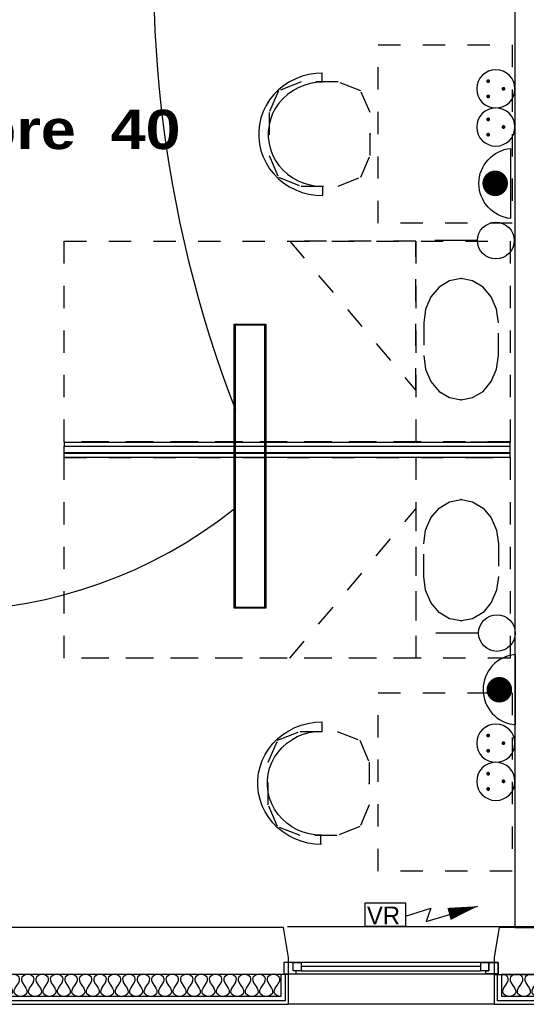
# Model space of a CAD drawing. Header units: millimetres. Extents: x -11.8 to 86.8, y 45.9 to 95.9.
# Tile 64 of 108: x 22.1 to 24.4, y 75.4 to 79.8. Entities that reach past the tile are written whole.
import ezdxf

# ---------------------------------------------------------------- set-up
doc = ezdxf.new("R2010")
doc.units = ezdxf.units.MM
doc.header["$MEASUREMENT"] = 0
doc.linetypes.add('PC_DASH_1', pattern=[0.055556, 0.027778, -0.027778])
doc.layers.add('CFO', color=6, linetype='Continuous')
doc.layers.add('Structure etage', color=7, linetype='Continuous')
doc.styles.get("Standard").update_dxf_attribs({"font": 'BKANT.TTF'})

# ---------------------------------------------------------------- blocks, each defined once
blk = doc.blocks.new('FILMED254')
for points in [[(-0.6382, -0.0753), (0.6368, -0.0753), (0.6368, 0.0667), (-0.6382, 0.0667)], [(-0.6357, -0.0693), (0.6343, -0.0693), (0.6343, 0.0607), (-0.6357, 0.0607)]]:
    blk.add_lwpolyline(points, close=True)
blk = doc.blocks.new('VR')
for p, q in [((0.686, 0.058), (1.262, 0.228)), ((0.454, 0.117), (0.736, 0.206)), ((0.736, 0.206), (0.686, 0.058))]:
    blk.add_line(p, q)
blk.add_lwpolyline([(0, 0.265), (0.454, 0.265), (0.454, 0), (0, 0)], close=True)
blk.add_lwpolyline([(0.941, 0.142, 0.14, 0, 0), (1.262, 0.228, 0, 0, 0)], format="xyseb")
blk.add_text('VR', height=0.2).set_placement((0.02, 0.025))
blk = doc.blocks.new('PCEN')
at = {"const_width": 0.025}
for points in [[(-0.101, 0.359, 1), (-0.076, 0.359, 1)], [(0.099, 0.359, 1), (0.124, 0.359, 1)], [(-0.001, 0.159, 1), (0.024, 0.159, 1)]]:
    blk.add_lwpolyline(points, format="xyb", close=True, dxfattribs=at)
blk.add_circle((0.012, 0.259), 0.25)
blk = doc.blocks.new('SA')
blk.add_line((0.1176, 0.2603), (0.3651, 0.5078))
blk.add_circle((0.0116, 0.1542), 0.15)
blk = doc.blocks.new('ADEC')
blk.add_line((-0.2995, 0.0875), (0.2045, 0.0875))
blk.add_arc((-0.0475, 0.111), 0.2531, 185.33727, 354.66273)
blk = doc.blocks.new('AP2')
at = {"const_width": 0.193}
blk.add_lwpolyline([(-0.088, -0.238, 1), (0.104, -0.238, 1)], format="xyb", close=True, dxfattribs=at)
at = {"xscale": 2.1, "yscale": 2.1, "zscale": 2.1}
blk.add_blockref('ADEC', (0.106, -0.185), dxfattribs=at)
blk = doc.blocks.new('PD_15965')
at = {"layer": 'Structure etage', "color": 0, "linetype": 'PC_DASH_1'}
blk.add_lwpolyline([(23.7679, -19.3946), (23.7679, -19.2481), (23.7761, -19.1866), (23.7999, -19.1312), (23.837, -19.0872), (23.8837, -19.059), (23.9355, -19.0492), (23.9873, -19.059), (24.034, -19.0872), (24.0711, -19.1312), (24.0949, -19.1866), (24.1031, -19.2481), (24.1031, -19.3946), (24.0949, -19.456), (24.0711, -19.5114), (24.034, -19.5554), (23.9873, -19.5837), (23.9355, -19.5934), (23.8837, -19.5837), (23.837, -19.5554), (23.7999, -19.5114), (23.7761, -19.456), (23.7679, -19.3946)], dxfattribs=at)
at = {"layer": 'Structure etage', "color": 0}
for p in [(23.9355, -19.0492), (23.9355, -19.5934)]:
    blk.add_point(p, dxfattribs=at)
blk = doc.blocks.new('PD_15964')
at = {"layer": 'Structure etage', "color": 0, "linetype": 'PC_DASH_1'}
blk.add_line((23.9796, -18.8608), (24.156, -18.8608), dxfattribs=at)
for points in [[(24.156, -18.8608), (24.156, -19.7608), (22.156, -19.7608), (22.156, -18.8608), (24.156, -18.8608)], [(23.7326, -18.8608), (23.7326, -19.7608), (22.156, -19.7608), (22.156, -18.8608), (23.7326, -18.8608)], [(23.7326, -19.0911), (23.7326, -19.7608), (23.1679, -19.7608), (23.7326, -19.0911)]]:
    blk.add_lwpolyline(points, dxfattribs=at)
at = {"layer": 'Structure etage', "color": 0}
blk.add_point((24.156, -18.8608), dxfattribs=at)
at = {"layer": 'Structure etage'}
blk.add_blockref('PD_15965', (0, 0), dxfattribs=at)
blk = doc.blocks.new('PD_15967')
at = {"layer": 'Structure etage', "color": 0, "linetype": 'PC_DASH_1'}
blk.add_lwpolyline([(23.7679, -18.2559), (23.7679, -18.4024), (23.7761, -18.4638), (23.7999, -18.5193), (23.837, -18.5633), (23.8837, -18.5915), (23.9355, -18.6012), (23.9873, -18.5915), (24.034, -18.5633), (24.0711, -18.5193), (24.0949, -18.4638), (24.1031, -18.4024), (24.1031, -18.2559), (24.0949, -18.1944), (24.0711, -18.139), (24.034, -18.095), (23.9873, -18.0668), (23.9355, -18.057), (23.8837, -18.0668), (23.837, -18.095), (23.7999, -18.139), (23.7761, -18.1944), (23.7679, -18.2559)], dxfattribs=at)
at = {"layer": 'Structure etage', "color": 0}
for p in [(23.9355, -18.057), (23.9355, -18.6012)]:
    blk.add_point(p, dxfattribs=at)
blk = doc.blocks.new('PD_15966')
at = {"layer": 'Structure etage', "color": 0, "linetype": 'PC_DASH_1'}
blk.add_line((23.9796, -18.7896), (24.156, -18.7896), dxfattribs=at)
for points in [[(24.156, -17.8896), (24.156, -18.7896), (22.156, -18.7896), (22.156, -17.8896), (24.156, -17.8896)], [(23.7326, -17.8896), (23.7326, -18.7896), (22.156, -18.7896), (22.156, -17.8896), (23.7326, -17.8896)], [(23.7326, -18.5594), (23.7326, -17.8896), (23.1679, -17.8896), (23.7326, -18.5594)]]:
    blk.add_lwpolyline(points, dxfattribs=at)
at = {"layer": 'Structure etage', "color": 0}
blk.add_point((24.156, -18.7896), dxfattribs=at)
at = {"layer": 'Structure etage'}
blk.add_blockref('PD_15967', (0, 0), dxfattribs=at)
blk = doc.blocks.new('PD_15968')
at = {"layer": 'Structure etage', "color": 0}
for points in [[(24.1537, -18.8094), (24.1537, -18.8394), (22.1548, -18.8394), (22.1548, -18.8094), (24.1537, -18.8094)], [(24.1548, -18.7919), (24.1548, -18.8109), (22.1568, -18.8109), (22.1568, -18.7919), (24.1548, -18.7919)], [(24.1548, -18.8408), (24.1548, -18.8598), (22.1548, -18.8598), (22.1548, -18.8408), (24.1548, -18.8408)]]:
    blk.add_lwpolyline(points, dxfattribs=at)
blk = doc.blocks.new('PD_15970')
at = {"layer": 'Structure etage', "color": 0, "linetype": 'PC_DASH_1'}
for p, q in [((23.311, -20.0473), (23.311, -20.0885)), ((23.3067, -20.5961), (23.3067, -20.5571))]:
    blk.add_line(p, q, dxfattribs=at)
for points in [[(23.3102, -20.5971), (23.2792, -20.5955), (23.2486, -20.5907), (23.2187, -20.5827), (23.1898, -20.5717), (23.1624, -20.5577), (23.1367, -20.541), (23.113, -20.5217), (23.0917, -20.5001), (23.0729, -20.4764), (23.0569, -20.4509), (23.0438, -20.4239), (23.0339, -20.3957), (23.0272, -20.3666), (23.0239, -20.337), (23.0239, -20.3072), (23.0272, -20.2776), (23.0339, -20.2485), (23.0438, -20.2203), (23.0569, -20.1933), (23.0729, -20.1678), (23.0917, -20.1441), (23.113, -20.1225), (23.1367, -20.1032), (23.1624, -20.0865), (23.1898, -20.0725), (23.2187, -20.0615), (23.2486, -20.0535), (23.2792, -20.0487), (23.3102, -20.0471)], [(23.3102, -20.556), (23.2819, -20.5544), (23.254, -20.5497), (23.2268, -20.5419), (23.2008, -20.5311), (23.1762, -20.5175), (23.1534, -20.5013), (23.1328, -20.4826), (23.1146, -20.4618), (23.099, -20.439), (23.0863, -20.4147), (23.0766, -20.3892), (23.07, -20.3627), (23.0667, -20.3357), (23.0667, -20.3085), (23.07, -20.2815), (23.0766, -20.255), (23.0863, -20.2295), (23.099, -20.2052), (23.1146, -20.1825), (23.1328, -20.1616), (23.1534, -20.143), (23.1762, -20.1267), (23.2008, -20.1131), (23.2268, -20.1024), (23.254, -20.0946), (23.2819, -20.0898), (23.3102, -20.0883)], [(23.0705, -20.4196), (23.0705, -20.2269), (23.1125, -20.1296), (23.2139, -20.0894), (23.3801, -20.0894), (23.4815, -20.1296), (23.5235, -20.2269), (23.5235, -20.4196), (23.4815, -20.5168), (23.3801, -20.5571), (23.2139, -20.5571), (23.1125, -20.5168), (23.0705, -20.4196)]]:
    blk.add_lwpolyline(points, dxfattribs=at)
at = {"layer": 'Structure etage', "color": 0}
blk.add_point((23.5235, -20.3232), dxfattribs=at)
blk = doc.blocks.new('PD_15972')
at = {"layer": 'Structure etage', "color": 0, "linetype": 'PC_DASH_1'}
for p, q in [((23.3109, -17.1353), (23.3109, -17.1744)), ((23.3152, -17.6841), (23.3152, -17.6429))]:
    blk.add_line(p, q, dxfattribs=at)
for points in [[(23.3145, -17.1343), (23.2835, -17.136), (23.2528, -17.1408), (23.2229, -17.1487), (23.194, -17.1598), (23.1666, -17.1737), (23.1409, -17.1904), (23.1172, -17.2097), (23.0959, -17.2313), (23.0771, -17.255), (23.0611, -17.2805), (23.048, -17.3076), (23.0381, -17.3358), (23.0315, -17.3648), (23.0281, -17.3944), (23.0281, -17.4242), (23.0315, -17.4538), (23.0381, -17.4829), (23.048, -17.5111), (23.0611, -17.5381), (23.0771, -17.5637), (23.0959, -17.5874), (23.1172, -17.609), (23.1409, -17.6283), (23.1666, -17.645), (23.194, -17.6589), (23.2229, -17.6699), (23.2528, -17.6779), (23.2835, -17.6827), (23.3145, -17.6843)], [(23.3144, -17.1755), (23.2861, -17.1771), (23.2582, -17.1818), (23.231, -17.1896), (23.205, -17.2003), (23.1804, -17.2139), (23.1577, -17.2302), (23.137, -17.2488), (23.1188, -17.2697), (23.1032, -17.2924), (23.0905, -17.3167), (23.0808, -17.3423), (23.0742, -17.3687), (23.071, -17.3957), (23.071, -17.4229), (23.0742, -17.4499), (23.0808, -17.4764), (23.0905, -17.5019), (23.1032, -17.5263), (23.1188, -17.549), (23.137, -17.5698), (23.1577, -17.5885), (23.1804, -17.6047), (23.205, -17.6183), (23.231, -17.6291), (23.2582, -17.6369), (23.2861, -17.6416), (23.3144, -17.6432)], [(23.0747, -17.3119), (23.0747, -17.5046), (23.1167, -17.6018), (23.2181, -17.6421), (23.3843, -17.6421), (23.4857, -17.6018), (23.5277, -17.5046), (23.5277, -17.3119), (23.4857, -17.2146), (23.3843, -17.1744), (23.2181, -17.1744), (23.1167, -17.2146), (23.0747, -17.3119)]]:
    blk.add_lwpolyline(points, dxfattribs=at)
at = {"layer": 'Structure etage', "color": 0}
blk.add_point((23.5277, -17.4082), dxfattribs=at)
blk = doc.blocks.new('PD_16382')
at = {"layer": 'Structure etage', "color": 0}
for p, q in [((24.0243, -21.1454), (23.2182, -21.1454)), ((23.2182, -21.1637), (24.0243, -21.1637))]:
    blk.add_line(p, q, dxfattribs=at)
for points in [[(23.1413, -21.1774), (24.1013, -21.1774), (24.1013, -21.1271), (23.1413, -21.1271), (23.1413, -21.1774)], [(23.1413, -21.1271), (23.1413, -21.1774), (23.1956, -21.1774), (23.1956, -21.1637), (23.182, -21.1637), (23.182, -21.1271), (23.1413, -21.1271)], [(23.182, -21.1271), (23.2182, -21.1271), (23.2182, -21.1637), (23.182, -21.1637), (23.182, -21.1271)], [(24.0243, -21.1271), (24.0605, -21.1271), (24.0605, -21.1637), (24.0243, -21.1637), (24.0243, -21.1271)], [(24.1013, -21.1271), (24.1013, -21.1774), (24.0469, -21.1774), (24.0469, -21.1637), (24.0605, -21.1637), (24.0605, -21.1271), (24.1013, -21.1271)]]:
    blk.add_lwpolyline(points, dxfattribs=at)
blk.add_point((24.1013, -21.1774), dxfattribs=at)
blk = doc.blocks.new('PD_16448')
at = {"layer": 'Structure etage', "color": 0}
for points in [[(23.1265, -21.2795), (20.4365, -21.2795), (20.4365, -21.1798), (23.1265, -21.1798), (23.1265, -21.2795)], [(23.1265, -21.2795), (23.1111, -21.2764), (23.1003, -21.2671), (23.098, -21.26), (23.0985, -21.2515), (23.1024, -21.2414), (23.1103, -21.2297), (23.1182, -21.218), (23.1221, -21.2079), (23.1226, -21.1993), (23.1203, -21.1923), (23.1094, -21.183), (23.0941, -21.1798), (23.0787, -21.183), (23.0679, -21.1923), (23.0656, -21.1993), (23.0661, -21.2079), (23.07, -21.218), (23.0779, -21.2297), (23.0857, -21.2414), (23.0896, -21.2515), (23.0902, -21.26), (23.0879, -21.2671), (23.077, -21.2764), (23.0617, -21.2795), (23.0463, -21.2764), (23.0355, -21.2671), (23.0332, -21.26), (23.0337, -21.2515), (23.0376, -21.2414), (23.0455, -21.2297), (23.0533, -21.218), (23.0572, -21.2079), (23.0578, -21.1993), (23.0554, -21.1923), (23.0446, -21.183), (23.0293, -21.1798), (23.0139, -21.183), (23.0031, -21.1923), (23.0008, -21.1993), (23.0013, -21.2079), (23.0052, -21.218), (23.0131, -21.2297), (23.0209, -21.2414), (23.0248, -21.2515), (23.0253, -21.26), (23.023, -21.2671), (23.0122, -21.2764), (22.9969, -21.2795), (22.9815, -21.2764), (22.9707, -21.2671), (22.9684, -21.26), (22.9689, -21.2515), (22.9728, -21.2414), (22.9807, -21.2297), (22.9885, -21.218), (22.9924, -21.2079), (22.9929, -21.1993), (22.9906, -21.1923), (22.9798, -21.183), (22.9644, -21.1798), (22.9491, -21.183), (22.9383, -21.1923), (22.936, -21.1993), (22.9365, -21.2079), (22.9404, -21.218), (22.9482, -21.2297), (22.9561, -21.2414), (22.96, -21.2515), (22.9605, -21.26), (22.9582, -21.2671), (22.9474, -21.2764), (22.932, -21.2795), (22.9167, -21.2764), (22.9059, -21.2671), (22.9036, -21.26), (22.9041, -21.2515), (22.908, -21.2414), (22.9158, -21.2297), (22.9237, -21.218), (22.9276, -21.2079), (22.9281, -21.1993), (22.9258, -21.1923), (22.915, -21.183), (22.8996, -21.1798), (22.8843, -21.183), (22.8735, -21.1923), (22.8711, -21.1993), (22.8717, -21.2079), (22.8756, -21.218), (22.8834, -21.2297), (22.8913, -21.2414), (22.8952, -21.2515), (22.8957, -21.26), (22.8934, -21.2671), (22.8826, -21.2764), (22.8672, -21.2795), (22.8519, -21.2764), (22.841, -21.2671), (22.8387, -21.26), (22.8393, -21.2515), (22.8432, -21.2414), (22.851, -21.2297), (22.8589, -21.218), (22.8628, -21.2079), (22.8633, -21.1993), (22.861, -21.1923), (22.8502, -21.183), (22.8348, -21.1798), (22.8195, -21.183), (22.8086, -21.1923), (22.8063, -21.1993), (22.8068, -21.2079), (22.8107, -21.218), (22.8186, -21.2297), (22.8265, -21.2414), (22.8304, -21.2515), (22.8309, -21.26), (22.8286, -21.2671), (22.8177, -21.2764), (22.8024, -21.2795), (22.7871, -21.2764), (22.7762, -21.2671), (22.7739, -21.26), (22.7744, -21.2515), (22.7783, -21.2414), (22.7862, -21.2297), (22.7941, -21.218), (22.798, -21.2079), (22.7985, -21.1993), (22.7962, -21.1923), (22.7853, -21.183), (22.77, -21.1798), (22.7546, -21.183), (22.7438, -21.1923), (22.7415, -21.1993), (22.742, -21.2079), (22.7459, -21.218), (22.7538, -21.2297), (22.7616, -21.2414), (22.7656, -21.2515), (22.7661, -21.26), (22.7638, -21.2671), (22.7529, -21.2764), (22.7376, -21.2795), (22.7222, -21.2764), (22.7114, -21.2671), (22.7091, -21.26), (22.7096, -21.2515), (22.7135, -21.2414), (22.7214, -21.2297), (22.7292, -21.218), (22.7331, -21.2079), (22.7337, -21.1993), (22.7313, -21.1923), (22.7205, -21.183), (22.7052, -21.1798), (22.6898, -21.183), (22.679, -21.1923), (22.6767, -21.1993), (22.6772, -21.2079), (22.6811, -21.218), (22.689, -21.2297), (22.6968, -21.2414), (22.7007, -21.2515), (22.7012, -21.26), (22.6989, -21.2671), (22.6881, -21.2764), (22.6728, -21.2795), (22.6574, -21.2764), (22.6466, -21.2671), (22.6443, -21.26), (22.6448, -21.2515), (22.6487, -21.2414), (22.6566, -21.2297), (22.6644, -21.218), (22.6683, -21.2079), (22.6688, -21.1993), (22.6665, -21.1923), (22.6557, -21.183), (22.6404, -21.1798), (22.625, -21.183), (22.6142, -21.1923), (22.6119, -21.1993), (22.6124, -21.2079), (22.6163, -21.218), (22.6241, -21.2297), (22.632, -21.2414), (22.6359, -21.2515), (22.6364, -21.26), (22.6341, -21.2671), (22.6233, -21.2764), (22.6079, -21.2795), (22.5926, -21.2764), (22.5818, -21.2671), (22.5795, -21.26), (22.58, -21.2515), (22.5839, -21.2414), (22.5917, -21.2297), (22.5996, -21.218), (22.6035, -21.2079), (22.604, -21.1993), (22.6017, -21.1923), (22.5909, -21.183), (22.5755, -21.1798), (22.5602, -21.183), (22.5494, -21.1923), (22.547, -21.1993), (22.5476, -21.2079), (22.5515, -21.218), (22.5593, -21.2297), (22.5672, -21.2414), (22.5711, -21.2515), (22.5716, -21.26), (22.5693, -21.2671), (22.5585, -21.2764), (22.5431, -21.2795), (22.5278, -21.2764), (22.5169, -21.2671), (22.5146, -21.26), (22.5152, -21.2515), (22.5191, -21.2414), (22.5269, -21.2297), (22.5348, -21.218), (22.5387, -21.2079), (22.5392, -21.1993), (22.5369, -21.1923), (22.5261, -21.183), (22.5107, -21.1798), (22.4954, -21.183), (22.4845, -21.1923), (22.4822, -21.1993), (22.4827, -21.2079), (22.4866, -21.218), (22.4945, -21.2297), (22.5024, -21.2414), (22.5063, -21.2515), (22.5068, -21.26), (22.5045, -21.2671), (22.4937, -21.2764), (22.4783, -21.2795), (22.463, -21.2764), (22.4521, -21.2671), (22.4498, -21.26), (22.4503, -21.2515), (22.4542, -21.2414), (22.4621, -21.2297), (22.47, -21.218), (22.4739, -21.2079), (22.4744, -21.1993), (22.4721, -21.1923), (22.4612, -21.183), (22.4459, -21.1798), (22.4305, -21.183), (22.4197, -21.1923), (22.4174, -21.1993), (22.4179, -21.2079), (22.4218, -21.218), (22.4297, -21.2297), (22.4375, -21.2414), (22.4415, -21.2515), (22.442, -21.26), (22.4397, -21.2671), (22.4288, -21.2764), (22.4135, -21.2795), (22.3981, -21.2764), (22.3873, -21.2671), (22.385, -21.26), (22.3855, -21.2515), (22.3894, -21.2414), (22.3973, -21.2297), (22.4051, -21.218), (22.409, -21.2079), (22.4096, -21.1993), (22.4073, -21.1923), (22.3964, -21.183), (22.3811, -21.1798), (22.3657, -21.183), (22.3549, -21.1923), (22.3526, -21.1993), (22.3531, -21.2079), (22.357, -21.218), (22.3649, -21.2297), (22.3727, -21.2414), (22.3766, -21.2515), (22.3772, -21.26), (22.3748, -21.2671), (22.364, -21.2764), (22.3487, -21.2795), (22.3333, -21.2764), (22.3225, -21.2671), (22.3202, -21.26), (22.3207, -21.2515), (22.3246, -21.2414), (22.3325, -21.2297), (22.3403, -21.218), (22.3442, -21.2079), (22.3447, -21.1993), (22.3424, -21.1923), (22.3316, -21.183), (22.3163, -21.1798), (22.3009, -21.183), (22.2901, -21.1923), (22.2878, -21.1993), (22.2883, -21.2079), (22.2922, -21.218), (22.3001, -21.2297), (22.3079, -21.2414), (22.3118, -21.2515), (22.3123, -21.26), (22.31, -21.2671), (22.2992, -21.2764), (22.2838, -21.2795), (22.2685, -21.2764), (22.2577, -21.2671), (22.2554, -21.26), (22.2559, -21.2515), (22.2598, -21.2414), (22.2676, -21.2297), (22.2755, -21.218), (22.2794, -21.2079), (22.2799, -21.1993), (22.2776, -21.1923), (22.2668, -21.183), (22.2514, -21.1798), (22.2361, -21.183), (22.2253, -21.1923), (22.223, -21.1993), (22.2235, -21.2079), (22.2274, -21.218), (22.2352, -21.2297), (22.2431, -21.2414), (22.247, -21.2515), (22.2475, -21.26), (22.2452, -21.2671), (22.2344, -21.2764), (22.219, -21.2795), (22.2037, -21.2764), (22.1928, -21.2671), (22.1905, -21.26), (22.1911, -21.2515), (22.195, -21.2414), (22.2028, -21.2297), (22.2107, -21.218), (22.2146, -21.2079), (22.2151, -21.1993), (22.2128, -21.1923), (22.202, -21.183), (22.1866, -21.1798), (22.1713, -21.183), (22.1604, -21.1923), (22.1581, -21.1993), (22.1586, -21.2079), (22.1626, -21.218), (22.1704, -21.2297), (22.1783, -21.2414), (22.1822, -21.2515), (22.1827, -21.26), (22.1804, -21.2671), (22.1696, -21.2764), (22.1542, -21.2795), (22.1389, -21.2764), (22.128, -21.2671), (22.1257, -21.26), (22.1262, -21.2515), (22.1301, -21.2414), (22.138, -21.2297), (22.1459, -21.218), (22.1498, -21.2079), (22.1503, -21.1993), (22.148, -21.1923), (22.1371, -21.183), (22.1218, -21.1798), (22.1065, -21.183), (22.0956, -21.1923), (22.0933, -21.1993), (22.0938, -21.2079), (22.0977, -21.218), (22.1056, -21.2297), (22.1135, -21.2414), (22.1174, -21.2515), (22.1179, -21.26), (22.1156, -21.2671), (22.1047, -21.2764), (22.0894, -21.2795), (22.074, -21.2764), (22.0632, -21.2671), (22.0609, -21.26), (22.0614, -21.2515), (22.0653, -21.2414), (22.0732, -21.2297), (22.081, -21.218), (22.0849, -21.2079), (22.0855, -21.1993), (22.0832, -21.1923), (22.0723, -21.183), (22.057, -21.1798), (22.0416, -21.183), (22.0308, -21.1923), (22.0285, -21.1993), (22.029, -21.2079), (22.0329, -21.218), (22.0408, -21.2297), (22.0486, -21.2414), (22.0525, -21.2515), (22.0531, -21.26), (22.0507, -21.2671), (22.0399, -21.2764), (22.0246, -21.2795), (22.0092, -21.2764), (21.9984, -21.2671), (21.9961, -21.26), (21.9966, -21.2515), (22.0005, -21.2414), (22.0084, -21.2297), (22.0162, -21.218), (22.0201, -21.2079), (22.0206, -21.1993), (22.0183, -21.1923), (22.0075, -21.183), (21.9922, -21.1798), (21.9768, -21.183), (21.966, -21.1923), (21.9637, -21.1993), (21.9642, -21.2079), (21.9681, -21.218), (21.976, -21.2297), (21.9838, -21.2414), (21.9877, -21.2515), (21.9882, -21.26), (21.9859, -21.2671), (21.9751, -21.2764), (21.9598, -21.2795), (21.9444, -21.2764), (21.9336, -21.2671), (21.9313, -21.26), (21.9318, -21.2515), (21.9357, -21.2414), (21.9435, -21.2297), (21.9514, -21.218), (21.9553, -21.2079), (21.9558, -21.1993), (21.9535, -21.1923), (21.9427, -21.183), (21.9273, -21.1798), (21.912, -21.183), (21.9012, -21.1923), (21.8989, -21.1993), (21.8994, -21.2079), (21.9033, -21.218), (21.9111, -21.2297), (21.919, -21.2414), (21.9229, -21.2515), (21.9234, -21.26), (21.9211, -21.2671), (21.9103, -21.2764), (21.8949, -21.2795), (21.8796, -21.2764), (21.8688, -21.2671), (21.8664, -21.26), (21.867, -21.2515), (21.8709, -21.2414), (21.8787, -21.2297), (21.8866, -21.218), (21.8905, -21.2079), (21.891, -21.1993), (21.8887, -21.1923), (21.8779, -21.183), (21.8625, -21.1798), (21.8472, -21.183), (21.8363, -21.1923), (21.834, -21.1993), (21.8346, -21.2079), (21.8385, -21.218), (21.8463, -21.2297), (21.8542, -21.2414), (21.8581, -21.2515), (21.8586, -21.26), (21.8563, -21.2671), (21.8455, -21.2764), (21.8301, -21.2795), (21.8148, -21.2764), (21.8039, -21.2671), (21.8016, -21.26), (21.8021, -21.2515), (21.806, -21.2414), (21.8139, -21.2297), (21.8218, -21.218), (21.8257, -21.2079), (21.8262, -21.1993), (21.8239, -21.1923), (21.8131, -21.183), (21.7977, -21.1798), (21.7824, -21.183), (21.7715, -21.1923), (21.7692, -21.1993), (21.7697, -21.2079), (21.7736, -21.218), (21.7815, -21.2297), (21.7894, -21.2414), (21.7933, -21.2515), (21.7938, -21.26), (21.7915, -21.2671), (21.7806, -21.2764), (21.7653, -21.2795), (21.7499, -21.2764), (21.7391, -21.2671), (21.7368, -21.26), (21.7373, -21.2515), (21.7412, -21.2414), (21.7491, -21.2297), (21.7569, -21.218), (21.7609, -21.2079), (21.7614, -21.1993), (21.7591, -21.1923), (21.7482, -21.183), (21.7329, -21.1798), (21.7175, -21.183), (21.7067, -21.1923), (21.7044, -21.1993), (21.7049, -21.2079), (21.7088, -21.218), (21.7167, -21.2297), (21.7245, -21.2414), (21.7284, -21.2515), (21.729, -21.26), (21.7267, -21.2671), (21.7158, -21.2764), (21.7005, -21.2795), (21.6851, -21.2764), (21.6743, -21.2671), (21.672, -21.26), (21.6725, -21.2515), (21.6764, -21.2414), (21.6843, -21.2297), (21.6921, -21.218), (21.696, -21.2079), (21.6965, -21.1993), (21.6942, -21.1923), (21.6834, -21.183), (21.6681, -21.1798), (21.6527, -21.183), (21.6419, -21.1923), (21.6396, -21.1993), (21.6401, -21.2079), (21.644, -21.218), (21.6519, -21.2297), (21.6597, -21.2414), (21.6636, -21.2515), (21.6641, -21.26), (21.6618, -21.2671), (21.651, -21.2764), (21.6357, -21.2795), (21.6203, -21.2764), (21.6095, -21.2671), (21.6072, -21.26), (21.6077, -21.2515), (21.6116, -21.2414), (21.6194, -21.2297), (21.6273, -21.218), (21.6312, -21.2079), (21.6317, -21.1993), (21.6294, -21.1923), (21.6186, -21.183), (21.6032, -21.1798), (21.5879, -21.183), (21.5771, -21.1923), (21.5748, -21.1993), (21.5753, -21.2079), (21.5792, -21.218), (21.587, -21.2297), (21.5949, -21.2414), (21.5988, -21.2515), (21.5993, -21.26), (21.597, -21.2671), (21.5862, -21.2764), (21.5708, -21.2795), (21.5555, -21.2764), (21.5447, -21.2671), (21.5423, -21.26), (21.5429, -21.2515), (21.5468, -21.2414), (21.5546, -21.2297), (21.5625, -21.218), (21.5664, -21.2079), (21.5669, -21.1993), (21.5646, -21.1923), (21.5538, -21.183), (21.5384, -21.1798), (21.5231, -21.183), (21.5122, -21.1923), (21.5099, -21.1993), (21.5105, -21.2079), (21.5144, -21.218), (21.5222, -21.2297), (21.5301, -21.2414), (21.534, -21.2515), (21.5345, -21.26), (21.5322, -21.2671), (21.5214, -21.2764), (21.506, -21.2795), (21.4907, -21.2764), (21.4798, -21.2671), (21.4775, -21.26), (21.478, -21.2515), (21.482, -21.2414), (21.4898, -21.2297), (21.4977, -21.218), (21.5016, -21.2079), (21.5021, -21.1993), (21.4998, -21.1923), (21.489, -21.183), (21.4736, -21.1798), (21.4583, -21.183), (21.4474, -21.1923), (21.4451, -21.1993), (21.4456, -21.2079), (21.4495, -21.218), (21.4574, -21.2297), (21.4653, -21.2414), (21.4692, -21.2515), (21.4697, -21.26), (21.4674, -21.2671), (21.4565, -21.2764), (21.4412, -21.2795), (21.4258, -21.2764), (21.415, -21.2671), (21.4127, -21.26), (21.4132, -21.2515), (21.4171, -21.2414), (21.425, -21.2297), (21.4329, -21.218), (21.4368, -21.2079), (21.4373, -21.1993), (21.435, -21.1923), (21.4241, -21.183), (21.4088, -21.1798), (21.3934, -21.183), (21.3826, -21.1923), (21.3803, -21.1993), (21.3808, -21.2079), (21.3847, -21.218), (21.3926, -21.2297), (21.4004, -21.2414), (21.4043, -21.2515), (21.4049, -21.26), (21.4026, -21.2671), (21.3917, -21.2764), (21.3764, -21.2795), (21.361, -21.2764), (21.3502, -21.2671), (21.3479, -21.26), (21.3484, -21.2515), (21.3523, -21.2414), (21.3602, -21.2297), (21.368, -21.218), (21.3719, -21.2079), (21.3725, -21.1993), (21.3701, -21.1923), (21.3593, -21.183), (21.344, -21.1798), (21.3286, -21.183), (21.3178, -21.1923), (21.3155, -21.1993), (21.316, -21.2079), (21.3199, -21.218), (21.3278, -21.2297), (21.3356, -21.2414), (21.3395, -21.2515), (21.34, -21.26), (21.3377, -21.2671), (21.3269, -21.2764), (21.3116, -21.2795), (21.2962, -21.2764), (21.2854, -21.2671), (21.2831, -21.26), (21.2836, -21.2515), (21.2875, -21.2414), (21.2954, -21.2297), (21.3032, -21.218), (21.3071, -21.2079), (21.3076, -21.1993), (21.3053, -21.1923), (21.2945, -21.183), (21.2791, -21.1798), (21.2638, -21.183), (21.253, -21.1923), (21.2507, -21.1993), (21.2512, -21.2079), (21.2551, -21.218), (21.2629, -21.2297), (21.2708, -21.2414), (21.2747, -21.2515), (21.2752, -21.26), (21.2729, -21.2671), (21.2621, -21.2764), (21.2467, -21.2795), (21.2314, -21.2764), (21.2206, -21.2671), (21.2183, -21.26), (21.2188, -21.2515), (21.2227, -21.2414), (21.2305, -21.2297), (21.2384, -21.218), (21.2423, -21.2079), (21.2428, -21.1993), (21.2405, -21.1923), (21.2297, -21.183), (21.2143, -21.1798), (21.199, -21.183), (21.1882, -21.1923), (21.1858, -21.1993), (21.1864, -21.2079), (21.1903, -21.218), (21.1981, -21.2297), (21.206, -21.2414), (21.2099, -21.2515), (21.2104, -21.26), (21.2081, -21.2671), (21.1973, -21.2764), (21.1819, -21.2795), (21.1666, -21.2764), (21.1557, -21.2671), (21.1534, -21.26), (21.1539, -21.2515), (21.1579, -21.2414), (21.1657, -21.2297), (21.1736, -21.218), (21.1775, -21.2079), (21.178, -21.1993), (21.1757, -21.1923), (21.1649, -21.183), (21.1495, -21.1798), (21.1342, -21.183), (21.1233, -21.1923), (21.121, -21.1993), (21.1215, -21.2079), (21.1254, -21.218), (21.1333, -21.2297), (21.1412, -21.2414), (21.1451, -21.2515), (21.1456, -21.26), (21.1433, -21.2671), (21.1324, -21.2764), (21.1171, -21.2795), (21.1018, -21.2764), (21.0909, -21.2671), (21.0886, -21.26), (21.0891, -21.2515), (21.093, -21.2414), (21.1009, -21.2297), (21.1088, -21.218), (21.1127, -21.2079), (21.1132, -21.1993), (21.1109, -21.1923), (21.1, -21.183), (21.0847, -21.1798), (21.0693, -21.183), (21.0585, -21.1923), (21.0562, -21.1993), (21.0567, -21.2079), (21.0606, -21.218), (21.0685, -21.2297), (21.0763, -21.2414), (21.0803, -21.2515), (21.0808, -21.26), (21.0785, -21.2671), (21.0676, -21.2764), (21.0523, -21.2795), (21.0369, -21.2764), (21.0261, -21.2671), (21.0238, -21.26), (21.0243, -21.2515), (21.0282, -21.2414), (21.0361, -21.2297), (21.0439, -21.218), (21.0478, -21.2079), (21.0484, -21.1993), (21.046, -21.1923), (21.0352, -21.183), (21.0199, -21.1798), (21.0045, -21.183), (20.9937, -21.1923), (20.9914, -21.1993), (20.9919, -21.2079), (20.9958, -21.218), (21.0037, -21.2297), (21.0115, -21.2414), (21.0154, -21.2515), (21.0159, -21.26), (21.0136, -21.2671), (21.0028, -21.2764), (20.9875, -21.2795), (20.9721, -21.2764), (20.9613, -21.2671), (20.959, -21.26), (20.9595, -21.2515), (20.9634, -21.2414), (20.9713, -21.2297), (20.9791, -21.218), (20.983, -21.2079), (20.9835, -21.1993), (20.9812, -21.1923), (20.9704, -21.183), (20.9551, -21.1798), (20.9397, -21.183), (20.9289, -21.1923), (20.9266, -21.1993), (20.9271, -21.2079), (20.931, -21.218), (20.9388, -21.2297), (20.9467, -21.2414), (20.9506, -21.2515), (20.9511, -21.26), (20.9488, -21.2671), (20.938, -21.2764), (20.9226, -21.2795), (20.9073, -21.2764), (20.8965, -21.2671), (20.8942, -21.26), (20.8947, -21.2515), (20.8986, -21.2414), (20.9064, -21.2297), (20.9143, -21.218), (20.9182, -21.2079), (20.9187, -21.1993), (20.9164, -21.1923), (20.9056, -21.183), (20.8902, -21.1798), (20.8749, -21.183), (20.8641, -21.1923), (20.8617, -21.1993), (20.8623, -21.2079), (20.8662, -21.218), (20.874, -21.2297), (20.8819, -21.2414), (20.8858, -21.2515), (20.8863, -21.26), (20.884, -21.2671), (20.8732, -21.2764), (20.8578, -21.2795), (20.8425, -21.2764), (20.8316, -21.2671), (20.8293, -21.26), (20.8299, -21.2515), (20.8338, -21.2414), (20.8416, -21.2297), (20.8495, -21.218), (20.8534, -21.2079), (20.8539, -21.1993), (20.8516, -21.1923), (20.8408, -21.183), (20.8254, -21.1798), (20.8101, -21.183), (20.7992, -21.1923), (20.7969, -21.1993), (20.7974, -21.2079), (20.8013, -21.218), (20.8092, -21.2297), (20.8171, -21.2414), (20.821, -21.2515), (20.8215, -21.26), (20.8192, -21.2671), (20.8084, -21.2764), (20.793, -21.2795), (20.7777, -21.2764), (20.7668, -21.2671), (20.7645, -21.26), (20.765, -21.2515), (20.7689, -21.2414), (20.7768, -21.2297), (20.7847, -21.218), (20.7886, -21.2079), (20.7891, -21.1993), (20.7868, -21.1923), (20.7759, -21.183), (20.7606, -21.1798), (20.7452, -21.183), (20.7344, -21.1923), (20.7321, -21.1993), (20.7326, -21.2079), (20.7365, -21.218), (20.7444, -21.2297), (20.7522, -21.2414), (20.7562, -21.2515), (20.7567, -21.26), (20.7544, -21.2671), (20.7435, -21.2764), (20.7282, -21.2795), (20.7128, -21.2764), (20.702, -21.2671), (20.6997, -21.26), (20.7002, -21.2515), (20.7041, -21.2414), (20.712, -21.2297), (20.7198, -21.218), (20.7237, -21.2079), (20.7243, -21.1993), (20.722, -21.1923), (20.7111, -21.183), (20.6958, -21.1798), (20.6804, -21.183), (20.6696, -21.1923), (20.6673, -21.1993), (20.6678, -21.2079), (20.6717, -21.218), (20.6796, -21.2297), (20.6874, -21.2414), (20.6913, -21.2515), (20.6919, -21.26), (20.6895, -21.2671), (20.6787, -21.2764), (20.6634, -21.2795), (20.648, -21.2764), (20.6372, -21.2671), (20.6349, -21.26), (20.6354, -21.2515), (20.6393, -21.2414), (20.6472, -21.2297), (20.655, -21.218), (20.6589, -21.2079), (20.6594, -21.1993), (20.6571, -21.1923), (20.6463, -21.183), (20.631, -21.1798), (20.6156, -21.183), (20.6048, -21.1923), (20.6025, -21.1993), (20.603, -21.2079), (20.6069, -21.218), (20.6148, -21.2297), (20.6226, -21.2414), (20.6265, -21.2515), (20.627, -21.26), (20.6247, -21.2671), (20.6139, -21.2764), (20.5985, -21.2795), (20.5832, -21.2764), (20.5724, -21.2671), (20.5701, -21.26), (20.5706, -21.2515), (20.5745, -21.2414), (20.5823, -21.2297), (20.5902, -21.218), (20.5941, -21.2079), (20.5946, -21.1993), (20.5923, -21.1923), (20.5815, -21.183), (20.5661, -21.1798), (20.5508, -21.183), (20.54, -21.1923), (20.5376, -21.1993), (20.5382, -21.2079), (20.5421, -21.218), (20.5499, -21.2297), (20.5578, -21.2414), (20.5617, -21.2515), (20.5622, -21.26), (20.5599, -21.2671), (20.5491, -21.2764), (20.5337, -21.2795), (20.5184, -21.2764), (20.5075, -21.2671), (20.5052, -21.26), (20.5058, -21.2515), (20.5097, -21.2414), (20.5175, -21.2297), (20.5254, -21.218), (20.5293, -21.2079), (20.5298, -21.1993), (20.5275, -21.1923), (20.5167, -21.183), (20.5013, -21.1798), (20.486, -21.183), (20.4751, -21.1923), (20.4728, -21.1993), (20.4733, -21.2079), (20.4773, -21.218), (20.4851, -21.2297), (20.493, -21.2414), (20.4969, -21.2515), (20.4974, -21.26), (20.4951, -21.2671), (20.4843, -21.2764), (20.4689, -21.2795), (20.4536, -21.2764), (20.4427, -21.2671), (20.4404, -21.26), (20.4409, -21.2515), (20.4448, -21.2414), (20.4527, -21.2297), (20.4606, -21.218), (20.4645, -21.2079), (20.465, -21.1993), (20.4627, -21.1923), (20.4518, -21.183), (20.4365, -21.1798)]]:
    blk.add_lwpolyline(points, dxfattribs=at)
blk = doc.blocks.new('PD_16449')
at = {"layer": 'Structure etage', "color": 0}
for points in [[(24.3488, -21.2795), (24.1188, -21.2795), (24.1188, -21.1795), (24.3488, -21.1795), (24.3488, -21.2795)], [(24.3488, -21.2795), (24.3333, -21.2764), (24.3223, -21.267), (24.32, -21.26), (24.3205, -21.2514), (24.3244, -21.2412), (24.3324, -21.2295), (24.3403, -21.2178), (24.3442, -21.2076), (24.3447, -21.199), (24.3424, -21.192), (24.3314, -21.1826), (24.3159, -21.1795), (24.3004, -21.1826), (24.2895, -21.192), (24.2871, -21.199), (24.2876, -21.2076), (24.2916, -21.2178), (24.2995, -21.2295), (24.3074, -21.2412), (24.3114, -21.2514), (24.3119, -21.26), (24.3095, -21.267), (24.2986, -21.2764), (24.2831, -21.2795), (24.2675, -21.2764), (24.2566, -21.267), (24.2543, -21.26), (24.2548, -21.2514), (24.2587, -21.2412), (24.2666, -21.2295), (24.2746, -21.2178), (24.2785, -21.2076), (24.279, -21.199), (24.2767, -21.192), (24.2657, -21.1826), (24.2502, -21.1795), (24.2347, -21.1826), (24.2237, -21.192), (24.2214, -21.199), (24.2219, -21.2076), (24.2259, -21.2178), (24.2338, -21.2295), (24.2417, -21.2412), (24.2457, -21.2514), (24.2462, -21.26), (24.2438, -21.267), (24.2329, -21.2764), (24.2174, -21.2795), (24.2018, -21.2764), (24.1909, -21.267), (24.1885, -21.26), (24.1891, -21.2514), (24.193, -21.2412), (24.2009, -21.2295), (24.2089, -21.2178), (24.2128, -21.2076), (24.2133, -21.199), (24.211, -21.192), (24.2, -21.1826), (24.1845, -21.1795), (24.169, -21.1826), (24.158, -21.192), (24.1557, -21.199), (24.1562, -21.2076), (24.1601, -21.2178), (24.1681, -21.2295), (24.176, -21.2412), (24.1799, -21.2514), (24.1805, -21.26), (24.1781, -21.267), (24.1672, -21.2764), (24.1516, -21.2795), (24.1361, -21.2764), (24.1252, -21.267), (24.1228, -21.26), (24.1233, -21.2514), (24.1273, -21.2412), (24.1352, -21.2295), (24.1431, -21.2178), (24.1471, -21.2076), (24.1476, -21.199), (24.1453, -21.192), (24.1343, -21.1826), (24.1188, -21.1795)]]:
    blk.add_lwpolyline(points, dxfattribs=at)

msp = doc.modelspace()

# ---------------------------------------------------------------- linework, layer by layer
at = {"layer": 'CFO'}
for centre, radius, start, end in [((28.1962, 80.0237), 5.4613, 171.8356, 201.1529), ((21.784, 79.2576), 2.1079, 234.098, 308.5228)]:
    msp.add_arc(centre, radius, start, end, dxfattribs=at)
at = {"layer": 'Structure etage', "color": 0}
for p, q in [((25.5247, 75.7316), (23.3361, 75.7316)), ((24.2628, 75.3843), (23.3406, 75.3843))]:
    msp.add_line(p, q, dxfattribs=at)
for points in [[(24.3566, 75.7285), (24.4566, 75.7285), (24.4566, 81.9975), (24.3566, 81.9975), (24.3566, 75.7285)], [(23.3406, 75.5189), (23.3406, 75.5948), (23.3181, 75.7289), (20.603, 75.7289), (20.5806, 75.5948), (20.5806, 75.5189), (23.3406, 75.5189)], [(24.5628, 75.5183), (24.5628, 75.5962), (24.5407, 75.7283), (24.285, 75.7283), (24.2628, 75.5962), (24.2628, 75.5183), (24.5628, 75.5183)], [(23.3256, 75.3843), (23.3406, 75.3843), (23.3406, 75.5189), (23.3256, 75.5189), (23.3256, 75.3993), (20.5956, 75.3993), (20.5956, 75.5189), (20.5806, 75.5189), (20.5806, 75.3843), (23.3256, 75.3843)], [(23.3056, 75.5189), (23.3056, 75.4193), (20.6156, 75.4193), (20.6156, 75.5189), (23.3056, 75.5189)], [(24.5478, 75.3843), (24.5628, 75.3843), (24.5628, 75.5193), (24.5478, 75.5193), (24.5478, 75.3993), (24.2778, 75.3993), (24.2778, 75.5183), (24.2628, 75.5183), (24.2628, 75.3843), (24.5478, 75.3843)], [(24.5278, 75.5193), (24.5278, 75.4193), (24.2978, 75.4193), (24.2978, 75.5193), (24.5278, 75.5193)]]:
    msp.add_lwpolyline(points, dxfattribs=at)
at = {"layer": 'Structure etage', "color": 0, "linetype": 'PC_DASH_1'}
for points in [[(23.7432, 78.8904), (23.7432, 79.6904), (24.3432, 79.6904), (24.3432, 78.8904), (23.7432, 78.8904)], [(23.7432, 75.9824), (23.7432, 76.7824), (24.3432, 76.7824), (24.3432, 75.9824), (23.7432, 75.9824)]]:
    msp.add_lwpolyline(points, dxfattribs=at)

# ---------------------------------------------------------------- block references
at = {"layer": 'CFO', "lineweight": -3}
for name, p, xscale, yscale, zscale, rotation in [('PCEN', (24.3595, 79.4976), -0.342999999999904, 0.342999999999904, 0.3430000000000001, 90), ('PCEN', (24.3595, 79.3261), -0.342999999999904, 0.342999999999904, 0.3430000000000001, 90), ('SA', (24.3351, 78.8678), 0.5488000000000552, 0.5487999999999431, 0.5488000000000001, 134.9999999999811), ('SA', (24.34, 77.1062), 0.5488000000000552, 0.5487999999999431, 0.5488000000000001, 134.9999999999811), ('PCEN', (24.3595, 76.5605), -0.342999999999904, 0.342999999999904, 0.3430000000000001, 90), ('PCEN', (24.3595, 76.389), -0.342999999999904, 0.342999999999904, 0.3430000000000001, 90)]:
    msp.add_blockref(name, p, dxfattribs=dict(at, xscale=xscale, yscale=yscale, zscale=zscale, rotation=rotation))
at = {"layer": 'CFO', "yscale": 0.2975528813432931, "zscale": 0.2975528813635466, "rotation": 270}
for p, xscale in [((24.3386, 79.0669), -0.297552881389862), ((24.3571, 76.7986), 0.297552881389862)]:
    msp.add_blockref('AP2', p, dxfattribs=dict(at, xscale=xscale))
at = {"layer": 'CFO', "xscale": -1, "rotation": 270}
msp.add_blockref('FILMED254', (23.1721, 77.8006), dxfattribs=at)
at = {"layer": 'CFO', "linetype": 'Continuous', "xscale": 0.4000000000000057, "yscale": 0.4000000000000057, "zscale": 0.4}
msp.add_blockref('VR', (23.6844, 75.7331), dxfattribs=at)
at = {"layer": 'Structure etage'}
for name in ['PD_15972', 'PD_15966', 'PD_15968', 'PD_15964', 'PD_15970', 'PD_16382', 'PD_16448', 'PD_16449']:
    msp.add_blockref(name, (0.1791, 96.6988), dxfattribs=at)

# ---------------------------------------------------------------- texts
at = {"layer": 'Structure etage', "color": 0, "insert": (21.1653, 79.3993), "char_height": 0.176205, "width": 1.693333, "attachment_point": 1}
msp.add_mtext('{\\fArial Black|b0|i0|c0|p34;Chambre  40}', dxfattribs=at)

doc.saveas('drawing.dxf')
